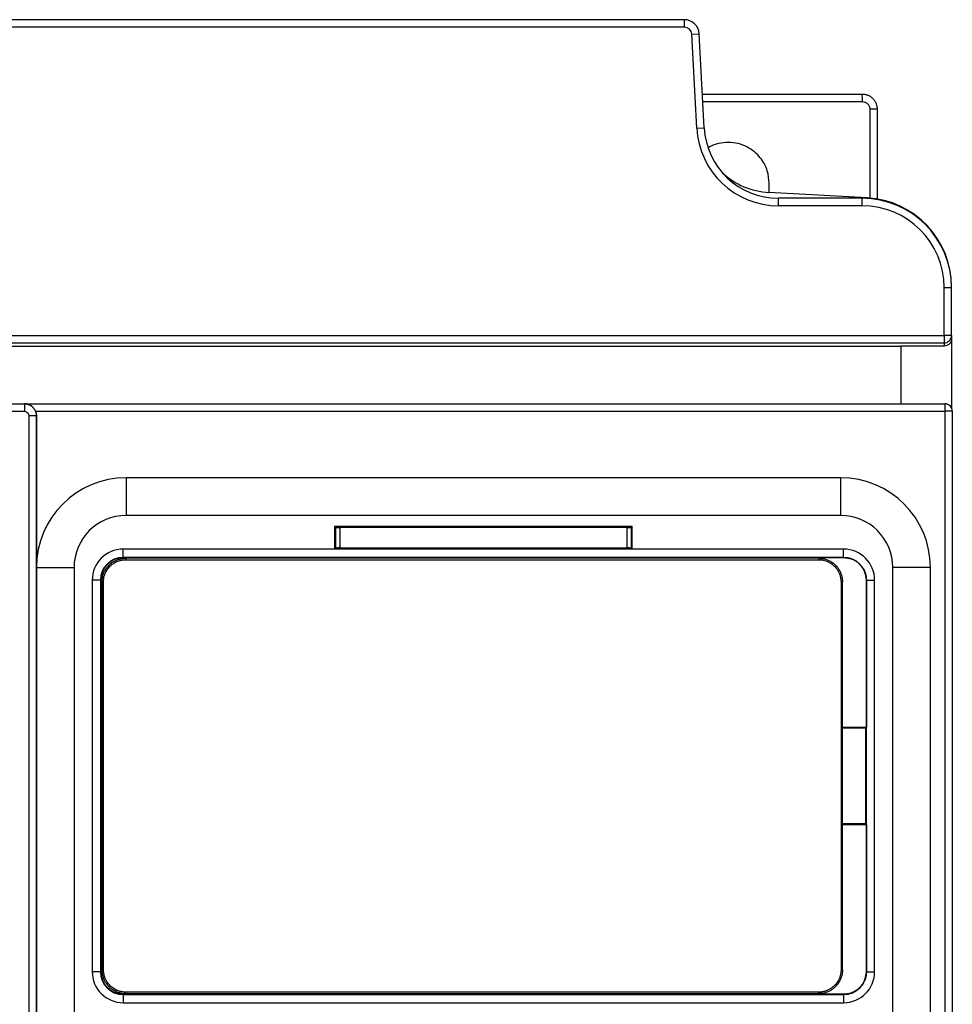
# Model space of a CAD drawing. Header units: inches. Extents: x -14 to 120, y 25 to 187.
# Tile 18 of 18: x 75 to 119, y 141 to 187. Entities that reach past the tile are written whole.
import ezdxf

# ---------------------------------------------------------------- set-up
doc = ezdxf.new("R2010")
doc.units = ezdxf.units.IN
doc.header["$MEASUREMENT"] = 0

# ---------------------------------------------------------------- blocks, each defined once
blk = doc.blocks.new('block 13')
at = {"color": 7, "lineweight": 25}
blk.add_lwpolyline([(80.442, 141.12), (113.031, 141.12)], dxfattribs=at)
blk = doc.blocks.new('block 14')
at = {"color": 7, "lineweight": 25}
blk.add_lwpolyline([(79.326, 160.475), (79.326, 142.236)], dxfattribs=at)
blk = doc.blocks.new('block 15')
at = {"color": 7, "lineweight": 25}
blk.add_lwpolyline([(113.031, 161.591), (80.442, 161.591)], dxfattribs=at)
blk = doc.blocks.new('block 16')
at = {"color": 7, "lineweight": 25}
blk.add_lwpolyline([(114.147, 142.236), (114.147, 160.475)], dxfattribs=at)
blk = doc.blocks.new('block 192')
at = {"color": 7, "lineweight": 25}
blk.add_lwpolyline([(106.712, 186.566), (-1.16, 186.566)], dxfattribs=at)
blk = doc.blocks.new('block 193')
at = {"color": 7, "lineweight": 25}
blk.add_open_spline([(107.062, 186.234), (107.052, 186.42), (106.898, 186.566), (106.712, 186.566)], degree=3, dxfattribs=at)
blk = doc.blocks.new('block 194')
at = {"color": 7, "lineweight": 25}
blk.add_lwpolyline([(107.293, 181.814), (107.062, 186.234)], dxfattribs=at)
blk = doc.blocks.new('block 195')
at = {"color": 7, "lineweight": 25}
blk.add_open_spline([(107.293, 181.814), (107.4, 179.769), (109.09, 178.166), (111.138, 178.166)], degree=3, dxfattribs=at)
blk = doc.blocks.new('block 196')
at = {"color": 7, "lineweight": 25}
blk.add_lwpolyline([(115.076, 178.166), (111.138, 178.166)], dxfattribs=at)
blk = doc.blocks.new('block 197')
at = {"color": 7, "lineweight": 25}
blk.add_open_spline([(118.926, 174.315), (118.926, 176.442), (117.202, 178.166), (115.076, 178.166)], degree=3, dxfattribs=at)
blk = doc.blocks.new('block 198')
at = {"color": 7, "lineweight": 25}
blk.add_lwpolyline([(118.926, 172.066), (118.926, 174.315)], dxfattribs=at)
blk = doc.blocks.new('block 199')
at = {"color": 7, "lineweight": 25}
blk.add_lwpolyline([(57.31, 172.066), (118.926, 172.066)], dxfattribs=at)
blk = doc.blocks.new('block 222')
at = {"color": 7, "lineweight": 25}
blk.add_lwpolyline([(63.661, 168.505), (75.673, 168.505)], dxfattribs=at)
blk = doc.blocks.new('block 223')
at = {"color": 7, "lineweight": 25}
blk.add_open_spline([(75.673, 168.505), (75.714, 168.505), (75.755, 168.496), (75.798, 168.464), (75.841, 168.433), (75.883, 168.377), (75.883, 168.295)], degree=3, knots=[0, 0, 0, 0, 1, 1, 1, 2, 2, 2, 2], dxfattribs=at)
blk = doc.blocks.new('block 224')
at = {"color": 7, "lineweight": 25}
blk.add_lwpolyline([(75.883, 168.295), (75.883, 109.006)], dxfattribs=at)
blk = doc.blocks.new('block 238')
at = {"color": 7, "lineweight": 25}
blk.add_open_spline([(75.673, 168.855), (75.695, 168.855), (75.716, 168.854), (75.738, 168.852), (75.759, 168.849), (75.78, 168.846), (75.801, 168.841), (75.821, 168.836), (75.84, 168.83), (75.86, 168.823), (75.879, 168.817), (75.897, 168.809), (75.915, 168.8), (75.933, 168.792), (75.95, 168.782), (75.967, 168.772), (75.983, 168.762), (75.998, 168.752), (76.013, 168.74), (76.028, 168.729), (76.042, 168.717), (76.055, 168.705), (76.068, 168.692), (76.081, 168.68), (76.093, 168.666), (76.104, 168.653), (76.115, 168.64), (76.125, 168.626), (76.135, 168.612), (76.144, 168.598), (76.153, 168.584), (76.161, 168.57), (76.169, 168.556), (76.176, 168.542), (76.183, 168.528), (76.189, 168.514), (76.195, 168.499), (76.2, 168.485), (76.205, 168.471), (76.209, 168.457), (76.213, 168.443), (76.217, 168.429), (76.22, 168.415), (76.223, 168.401), (76.225, 168.387), (76.228, 168.374), (76.229, 168.36), (76.231, 168.347), (76.232, 168.334), (76.232, 168.321), (76.233, 168.308), (76.233, 168.295)], degree=3, knots=[0, 0, 0, 0, 1, 1, 1, 2, 2, 2, 3, 3, 3, 4, 4, 4, 5, 5, 5, 6, 6, 6, 7, 7, 7, 8, 8, 8, 9, 9, 9, 10, 10, 10, 11, 11, 11, 12, 12, 12, 13, 13, 13, 14, 14, 14, 15, 15, 15, 16, 16, 16, 17, 17, 17, 17], dxfattribs=at)
blk = doc.blocks.new('block 239')
at = {"color": 7, "lineweight": 25}
blk.add_lwpolyline([(76.233, 168.295), (75.883, 168.295)], dxfattribs=at)
blk = doc.blocks.new('block 240')
at = {"color": 7, "lineweight": 25}
blk.add_lwpolyline([(75.673, 168.855), (75.673, 168.505)], dxfattribs=at)
blk = doc.blocks.new('block 248')
at = {"color": 7, "lineweight": 25}
blk.add_lwpolyline([(118.926, 172.066), (118.926, 171.716)], dxfattribs=at)
blk = doc.blocks.new('block 249')
at = {"color": 7, "lineweight": 25}
blk.add_lwpolyline([(57.31, 171.716), (118.926, 171.716)], dxfattribs=at)
blk = doc.blocks.new('block 250')
at = {"color": 7, "lineweight": 25}
blk.add_lwpolyline([(76.233, 168.295), (76.233, 109.006)], dxfattribs=at)
blk = doc.blocks.new('block 253')
at = {"color": 7, "lineweight": 25}
blk.add_lwpolyline([(63.661, 168.855), (75.673, 168.855)], dxfattribs=at)
blk = doc.blocks.new('block 275')
at = {"color": 7, "lineweight": 25}
blk.add_lwpolyline([(115.076, 178.166), (115.076, 178.516)], dxfattribs=at)
blk = doc.blocks.new('block 276')
at = {"color": 7, "lineweight": 25}
blk.add_open_spline([(119.276, 174.315), (119.276, 176.635), (117.396, 178.516), (115.076, 178.516)], degree=3, dxfattribs=at)
blk = doc.blocks.new('block 277')
at = {"color": 7, "lineweight": 25}
blk.add_lwpolyline([(118.926, 174.315), (118.994, 174.315), (119.06, 174.315), (119.121, 174.315), (119.174, 174.315), (119.217, 174.315), (119.25, 174.315), (119.27, 174.315), (119.276, 174.315)], dxfattribs=at)
blk = doc.blocks.new('block 290')
at = {"color": 7, "lineweight": 25}
blk.add_lwpolyline([(119.276, 172.066), (119.276, 174.315)], dxfattribs=at)
blk = doc.blocks.new('block 291')
at = {"color": 7, "lineweight": 25}
blk.add_lwpolyline([(119.276, 172.066), (118.926, 172.066)], dxfattribs=at)
blk = doc.blocks.new('block 292')
at = {"color": 7, "lineweight": 25}
blk.add_lwpolyline([(111.138, 178.166), (111.138, 178.516)], dxfattribs=at)
blk = doc.blocks.new('block 293')
at = {"color": 7, "lineweight": 25}
blk.add_lwpolyline([(115.076, 178.516), (111.138, 178.516)], dxfattribs=at)
blk = doc.blocks.new('block 306')
at = {"color": 7, "lineweight": 25}
blk.add_open_spline([(118.926, 171.716), (119.119, 171.716), (119.276, 171.873), (119.276, 172.066)], degree=3, dxfattribs=at)
blk = doc.blocks.new('block 307')
at = {"color": 7, "lineweight": 25}
blk.add_lwpolyline([(106.712, 186.915), (-1.16, 186.915)], dxfattribs=at)
blk = doc.blocks.new('block 308')
at = {"color": 7, "lineweight": 25}
blk.add_lwpolyline([(106.712, 186.566), (106.712, 186.915)], dxfattribs=at)
blk = doc.blocks.new('block 311')
at = {"color": 7, "lineweight": 25}
blk.add_lwpolyline([(107.293, 181.814), (107.643, 181.832)], dxfattribs=at)
blk = doc.blocks.new('block 312')
at = {"color": 7, "lineweight": 25}
blk.add_open_spline([(107.643, 181.832), (107.74, 179.973), (109.276, 178.516), (111.138, 178.516)], degree=3, dxfattribs=at)
blk = doc.blocks.new('block 320')
at = {"color": 7, "lineweight": 25}
blk.add_lwpolyline([(107.062, 186.234), (107.411, 186.252)], dxfattribs=at)
blk = doc.blocks.new('block 321')
at = {"color": 7, "lineweight": 25}
blk.add_lwpolyline([(107.643, 181.832), (107.411, 186.252)], dxfattribs=at)
blk = doc.blocks.new('block 326')
at = {"color": 7, "lineweight": 25}
blk.add_open_spline([(107.411, 186.252), (107.392, 186.624), (107.084, 186.915), (106.712, 186.915)], degree=3, dxfattribs=at)
blk = doc.blocks.new('block 364')
at = {"color": 7, "lineweight": 25}
blk.add_lwpolyline([(75.673, 168.855), (75.686, 168.855)], dxfattribs=at)
blk = doc.blocks.new('block 365')
at = {"color": 7, "lineweight": 25}
blk.add_open_spline([(76.199, 168.505), (76.193, 168.52), (76.187, 168.535), (76.18, 168.549), (76.172, 168.564), (76.164, 168.579), (76.155, 168.593), (76.146, 168.608), (76.136, 168.622), (76.126, 168.636), (76.115, 168.65), (76.103, 168.664), (76.091, 168.677), (76.079, 168.69), (76.065, 168.704), (76.052, 168.716), (76.037, 168.729), (76.022, 168.741), (76.007, 168.752), (75.985, 168.767), (75.963, 168.781), (75.94, 168.793), (75.914, 168.807), (75.887, 168.818), (75.86, 168.827), (75.837, 168.835), (75.813, 168.841), (75.789, 168.846), (75.755, 168.852), (75.721, 168.854), (75.686, 168.855)], degree=3, knots=[0, 0, 0, 0, 1, 1, 1, 2, 2, 2, 3, 3, 3, 4, 4, 4, 5, 5, 5, 6, 6, 6, 7, 7, 7, 8, 8, 8, 9, 9, 9, 10, 10, 10, 10], dxfattribs=at)
blk = doc.blocks.new('block 366')
at = {"color": 7, "lineweight": 25}
blk.add_open_spline([(76.199, 168.505), (76.206, 168.489), (76.212, 168.472), (76.217, 168.454), (76.223, 168.437), (76.227, 168.42), (76.23, 168.402), (76.234, 168.385), (76.236, 168.367), (76.238, 168.349), (76.239, 168.331), (76.24, 168.313), (76.24, 168.295)], degree=3, knots=[0, 0, 0, 0, 1, 1, 1, 2, 2, 2, 3, 3, 3, 4, 4, 4, 4], dxfattribs=at)
blk = doc.blocks.new('block 367')
at = {"color": 7, "lineweight": 25}
blk.add_lwpolyline([(76.233, 168.295), (76.24, 168.295)], dxfattribs=at)
blk = doc.blocks.new('block 368')
at = {"color": 7, "lineweight": 25}
blk.add_lwpolyline([(76.24, 168.295), (76.24, 161.155)], dxfattribs=at)
blk = doc.blocks.new('block 369')
at = {"color": 7, "lineweight": 25}
blk.add_lwpolyline([(76.24, 161.155), (76.24, 109.006)], dxfattribs=at)
blk = doc.blocks.new('block 385')
at = {"color": 7, "lineweight": 25}
blk.add_lwpolyline([(118.926, 171.716), (118.926, 171.567)], dxfattribs=at)
blk = doc.blocks.new('block 386')
at = {"color": 7, "lineweight": 25}
blk.add_lwpolyline([(118.926, 171.567), (116.873, 171.567)], dxfattribs=at)
blk = doc.blocks.new('block 387')
at = {"color": 7, "lineweight": 25}
blk.add_lwpolyline([(116.873, 171.552), (64.536, 171.552)], dxfattribs=at)
blk = doc.blocks.new('block 388')
at = {"color": 7, "lineweight": 25}
blk.add_lwpolyline([(119.276, 172.066), (119.276, 171.917)], dxfattribs=at)
blk = doc.blocks.new('block 389')
at = {"color": 7, "lineweight": 25}
blk.add_open_spline([(119.276, 171.917), (119.276, 171.902), (119.275, 171.886), (119.273, 171.87), (119.272, 171.855), (119.269, 171.84), (119.265, 171.826), (119.261, 171.811), (119.256, 171.797), (119.251, 171.783), (119.245, 171.77), (119.238, 171.756), (119.231, 171.743), (119.223, 171.73), (119.214, 171.718), (119.205, 171.705), (119.195, 171.693), (119.185, 171.681), (119.174, 171.67), (119.141, 171.637), (119.103, 171.609), (119.061, 171.593), (119.018, 171.577), (118.972, 171.572), (118.926, 171.567)], degree=3, knots=[0, 0, 0, 0, 1, 1, 1, 2, 2, 2, 3, 3, 3, 4, 4, 4, 5, 5, 5, 6, 6, 6, 7, 7, 7, 8, 8, 8, 8], dxfattribs=at)
blk = doc.blocks.new('block 406')
at = {"color": 7, "lineweight": 25}
blk.add_open_spline([(104.014, 163.036), (104.028, 163.037), (104.042, 163.037), (104.055, 163.037), (104.068, 163.037), (104.081, 163.037), (104.093, 163.037), (104.105, 163.037), (104.117, 163.037), (104.128, 163.038), (104.14, 163.038), (104.15, 163.038), (104.16, 163.038), (104.18, 163.039), (104.197, 163.04), (104.207, 163.041), (104.217, 163.042), (104.221, 163.043), (104.224, 163.044)], degree=3, knots=[0, 0, 0, 0, 1, 1, 1, 2, 2, 2, 3, 3, 3, 4, 4, 4, 5, 5, 5, 6, 6, 6, 6], dxfattribs=at)
blk = doc.blocks.new('block 407')
at = {"color": 7, "lineweight": 25}
blk.add_lwpolyline([(104.224, 162.067), (104.224, 163.044)], dxfattribs=at)
blk = doc.blocks.new('block 408')
at = {"color": 7, "lineweight": 25}
blk.add_open_spline([(104.224, 162.067), (104.223, 162.068), (104.222, 162.068), (104.219, 162.069), (104.216, 162.069), (104.212, 162.07), (104.207, 162.07), (104.201, 162.071), (104.195, 162.071), (104.187, 162.071), (104.179, 162.072), (104.17, 162.072), (104.16, 162.072), (104.141, 162.073), (104.118, 162.074), (104.093, 162.074), (104.069, 162.074), (104.042, 162.074), (104.014, 162.075)], degree=3, knots=[0, 0, 0, 0, 1, 1, 1, 2, 2, 2, 3, 3, 3, 4, 4, 4, 5, 5, 5, 6, 6, 6, 6], dxfattribs=at)
blk = doc.blocks.new('block 409')
at = {"color": 7, "lineweight": 25}
blk.add_lwpolyline([(104.014, 162.075), (104.014, 163.036)], dxfattribs=at)
blk = doc.blocks.new('block 410')
at = {"color": 7, "lineweight": 25}
blk.add_lwpolyline([(104.014, 163.036), (90.508, 163.036)], dxfattribs=at)
blk = doc.blocks.new('block 411')
at = {"color": 7, "lineweight": 25}
blk.add_open_spline([(90.298, 163.044), (90.299, 163.043), (90.3, 163.043), (90.303, 163.042), (90.306, 163.042), (90.31, 163.041), (90.316, 163.041), (90.321, 163.04), (90.328, 163.04), (90.335, 163.04), (90.343, 163.039), (90.352, 163.039), (90.362, 163.038), (90.381, 163.038), (90.404, 163.037), (90.429, 163.037), (90.454, 163.037), (90.481, 163.037), (90.508, 163.036)], degree=3, knots=[0, 0, 0, 0, 1, 1, 1, 2, 2, 2, 3, 3, 3, 4, 4, 4, 5, 5, 5, 6, 6, 6, 6], dxfattribs=at)
blk = doc.blocks.new('block 412')
at = {"color": 7, "lineweight": 25}
blk.add_lwpolyline([(90.261, 163.08), (90.298, 163.044)], dxfattribs=at)
blk = doc.blocks.new('block 413')
at = {"color": 7, "lineweight": 25}
blk.add_lwpolyline([(104.261, 163.08), (90.261, 163.08)], dxfattribs=at)
blk = doc.blocks.new('block 414')
at = {"color": 7, "lineweight": 25}
blk.add_lwpolyline([(104.261, 163.08), (104.224, 163.044)], dxfattribs=at)
blk = doc.blocks.new('block 415')
at = {"color": 7, "lineweight": 25}
blk.add_lwpolyline([(90.508, 162.075), (104.014, 162.075)], dxfattribs=at)
blk = doc.blocks.new('block 416')
at = {"color": 7, "lineweight": 25}
blk.add_lwpolyline([(90.508, 163.036), (90.508, 162.075)], dxfattribs=at)
blk = doc.blocks.new('block 417')
at = {"color": 7, "lineweight": 25}
blk.add_open_spline([(90.508, 162.075), (90.494, 162.075), (90.481, 162.074), (90.467, 162.074), (90.454, 162.074), (90.442, 162.074), (90.429, 162.074), (90.417, 162.074), (90.405, 162.073), (90.394, 162.073), (90.383, 162.073), (90.372, 162.073), (90.362, 162.072), (90.343, 162.072), (90.326, 162.071), (90.316, 162.07), (90.305, 162.069), (90.302, 162.068), (90.298, 162.067)], degree=3, knots=[0, 0, 0, 0, 1, 1, 1, 2, 2, 2, 3, 3, 3, 4, 4, 4, 5, 5, 5, 6, 6, 6, 6], dxfattribs=at)
blk = doc.blocks.new('block 418')
at = {"color": 7, "lineweight": 25}
blk.add_lwpolyline([(90.298, 163.044), (90.298, 162.067)], dxfattribs=at)
blk = doc.blocks.new('block 419')
at = {"color": 7, "lineweight": 25}
blk.add_lwpolyline([(104.261, 162.02), (90.261, 162.02)], dxfattribs=at)
blk = doc.blocks.new('block 420')
at = {"color": 7, "lineweight": 25}
blk.add_lwpolyline([(90.261, 162.025), (90.298, 162.067)], dxfattribs=at)
blk = doc.blocks.new('block 421')
at = {"color": 7, "lineweight": 25}
blk.add_lwpolyline([(104.261, 162.03), (104.224, 162.067)], dxfattribs=at)
blk = doc.blocks.new('block 434')
at = {"color": 7, "lineweight": 25}
blk.add_lwpolyline([(118.961, 168.505), (118.961, 104.785)], dxfattribs=at)
blk = doc.blocks.new('block 436')
at = {"color": 7, "lineweight": 25}
blk.add_lwpolyline([(118.282, 109.006), (118.282, 161.156)], dxfattribs=at)
blk = doc.blocks.new('block 437')
at = {"color": 7, "lineweight": 25}
blk.add_open_spline([(118.282, 161.156), (118.282, 163.487), (116.393, 165.376), (114.061, 165.376)], degree=3, dxfattribs=at)
blk = doc.blocks.new('block 438')
at = {"color": 7, "lineweight": 25}
blk.add_lwpolyline([(114.061, 165.376), (80.461, 165.376)], dxfattribs=at)
blk = doc.blocks.new('block 439')
at = {"color": 7, "lineweight": 25}
blk.add_open_spline([(80.461, 165.376), (78.13, 165.376), (76.24, 163.487), (76.24, 161.156)], degree=3, dxfattribs=at)
blk = doc.blocks.new('block 440')
at = {"color": 7, "lineweight": 25}
blk.add_lwpolyline([(76.199, 168.505), (118.961, 168.505)], dxfattribs=at)
blk = doc.blocks.new('block 441')
at = {"color": 7, "lineweight": 25}
blk.add_lwpolyline([(118.961, 168.855), (118.961, 168.505)], dxfattribs=at)
blk = doc.blocks.new('block 442')
at = {"color": 7, "lineweight": 25}
blk.add_lwpolyline([(75.686, 168.855), (118.961, 168.855)], dxfattribs=at)
blk = doc.blocks.new('block 446')
at = {"color": 7, "lineweight": 25}
blk.add_lwpolyline([(118.282, 161.156), (116.511, 161.156)], dxfattribs=at)
blk = doc.blocks.new('block 447')
at = {"color": 7, "lineweight": 25}
blk.add_open_spline([(116.511, 161.156), (116.511, 162.509), (115.414, 163.606), (114.061, 163.606)], degree=3, dxfattribs=at)
blk = doc.blocks.new('block 448')
at = {"color": 7, "lineweight": 25}
blk.add_lwpolyline([(114.061, 165.376), (114.061, 163.606)], dxfattribs=at)
blk = doc.blocks.new('block 449')
at = {"color": 7, "lineweight": 25}
blk.add_lwpolyline([(116.511, 109.006), (116.511, 161.156)], dxfattribs=at)
blk = doc.blocks.new('block 450')
at = {"color": 7, "lineweight": 25}
blk.add_lwpolyline([(114.061, 163.606), (80.461, 163.606)], dxfattribs=at)
blk = doc.blocks.new('block 451')
at = {"color": 7, "lineweight": 25}
blk.add_lwpolyline([(80.461, 165.376), (80.461, 163.606)], dxfattribs=at)
blk = doc.blocks.new('block 452')
at = {"color": 7, "lineweight": 25}
blk.add_open_spline([(80.461, 163.606), (79.108, 163.606), (78.011, 162.509), (78.011, 161.156)], degree=3, dxfattribs=at)
blk = doc.blocks.new('block 453')
at = {"color": 7, "lineweight": 25}
blk.add_lwpolyline([(76.24, 161.156), (78.011, 161.156)], dxfattribs=at)
blk = doc.blocks.new('block 454')
at = {"color": 7, "lineweight": 25}
blk.add_lwpolyline([(78.011, 161.156), (78.011, 109.006)], dxfattribs=at)
blk = doc.blocks.new('block 456')
at = {"color": 7, "lineweight": 25}
blk.add_lwpolyline([(119.311, 168.505), (118.961, 168.505)], dxfattribs=at)
blk = doc.blocks.new('block 457')
at = {"color": 7, "lineweight": 25}
blk.add_lwpolyline([(119.311, 168.505), (119.311, 104.441)], dxfattribs=at)
blk = doc.blocks.new('block 461')
at = {"color": 7, "lineweight": 25}
blk.add_open_spline([(119.311, 168.505), (119.311, 168.699), (119.154, 168.855), (118.961, 168.855)], degree=3, dxfattribs=at)
blk = doc.blocks.new('block 462')
at = {"color": 7, "lineweight": 25}
blk.add_lwpolyline([(104.261, 162.025), (104.261, 163.08)], dxfattribs=at)
blk = doc.blocks.new('block 463')
at = {"color": 7, "lineweight": 25}
blk.add_lwpolyline([(90.261, 163.08), (90.261, 162.025)], dxfattribs=at)
blk = doc.blocks.new('block 476')
at = {"color": 7, "lineweight": 25}
blk.add_lwpolyline([(114.201, 161.633), (80.321, 161.633)], dxfattribs=at)
blk = doc.blocks.new('block 477')
at = {"color": 7, "lineweight": 25}
blk.add_lwpolyline([(80.321, 161.633), (80.321, 162.019)], dxfattribs=at)
blk = doc.blocks.new('block 478')
at = {"color": 7, "lineweight": 25}
blk.add_lwpolyline([(90.261, 162.02), (80.321, 162.019)], dxfattribs=at)
blk = doc.blocks.new('block 479')
at = {"color": 7, "lineweight": 25}
blk.add_lwpolyline([(114.201, 162.019), (104.261, 162.02)], dxfattribs=at)
blk = doc.blocks.new('block 480')
at = {"color": 7, "lineweight": 25}
blk.add_lwpolyline([(114.201, 161.633), (114.201, 162.019)], dxfattribs=at)
blk = doc.blocks.new('block 481')
at = {"color": 7, "lineweight": 25}
blk.add_open_spline([(80.321, 162.019), (79.516, 162.019), (78.863, 161.366), (78.863, 160.56)], degree=3, dxfattribs=at)
blk = doc.blocks.new('block 482')
at = {"color": 7, "lineweight": 25}
blk.add_lwpolyline([(78.863, 160.56), (78.863, 142.15)], dxfattribs=at)
blk = doc.blocks.new('block 483')
at = {"color": 7, "lineweight": 25}
blk.add_open_spline([(78.863, 142.15), (78.863, 141.345), (79.516, 140.692), (80.321, 140.692)], degree=3, dxfattribs=at)
blk = doc.blocks.new('block 484')
at = {"color": 7, "lineweight": 25}
blk.add_lwpolyline([(80.321, 140.692), (114.201, 140.692)], dxfattribs=at)
blk = doc.blocks.new('block 485')
at = {"color": 7, "lineweight": 25}
blk.add_open_spline([(114.201, 140.692), (115.007, 140.692), (115.66, 141.345), (115.66, 142.15)], degree=3, dxfattribs=at)
blk = doc.blocks.new('block 486')
at = {"color": 7, "lineweight": 25}
blk.add_lwpolyline([(115.66, 142.15), (115.66, 160.56)], dxfattribs=at)
blk = doc.blocks.new('block 487')
at = {"color": 7, "lineweight": 25}
blk.add_open_spline([(115.66, 160.56), (115.66, 161.366), (115.007, 162.019), (114.201, 162.019)], degree=3, dxfattribs=at)
blk = doc.blocks.new('block 502')
at = {"color": 7, "lineweight": 25}
blk.add_open_spline([(115.273, 160.56), (115.273, 161.153), (114.793, 161.633), (114.201, 161.633)], degree=3, dxfattribs=at)
blk = doc.blocks.new('block 503')
at = {"color": 7, "lineweight": 25}
blk.add_lwpolyline([(115.273, 160.56), (115.66, 160.56)], dxfattribs=at)
blk = doc.blocks.new('block 504')
at = {"color": 7, "lineweight": 25}
blk.add_open_spline([(80.321, 161.633), (79.729, 161.633), (79.249, 161.153), (79.249, 160.56)], degree=3, dxfattribs=at)
blk = doc.blocks.new('block 505')
at = {"color": 7, "lineweight": 25}
blk.add_lwpolyline([(79.249, 160.56), (78.863, 160.56)], dxfattribs=at)
blk = doc.blocks.new('block 506')
at = {"color": 7, "lineweight": 25}
blk.add_lwpolyline([(80.321, 141.078), (114.201, 141.078)], dxfattribs=at)
blk = doc.blocks.new('block 507')
at = {"color": 7, "lineweight": 25}
blk.add_lwpolyline([(114.201, 141.078), (114.201, 140.692)], dxfattribs=at)
blk = doc.blocks.new('block 508')
at = {"color": 7, "lineweight": 25}
blk.add_lwpolyline([(80.321, 141.078), (80.321, 140.692)], dxfattribs=at)
blk = doc.blocks.new('block 509')
at = {"color": 7, "lineweight": 25}
blk.add_open_spline([(114.201, 141.078), (114.793, 141.078), (115.273, 141.558), (115.273, 142.15)], degree=3, dxfattribs=at)
blk = doc.blocks.new('block 510')
at = {"color": 7, "lineweight": 25}
blk.add_lwpolyline([(115.273, 142.15), (115.66, 142.15)], dxfattribs=at)
blk = doc.blocks.new('block 511')
at = {"color": 7, "lineweight": 25}
blk.add_lwpolyline([(115.273, 142.15), (115.273, 160.56)], dxfattribs=at)
blk = doc.blocks.new('block 512')
at = {"color": 7, "lineweight": 25}
blk.add_open_spline([(79.249, 142.15), (79.249, 141.558), (79.729, 141.078), (80.321, 141.078)], degree=3, dxfattribs=at)
blk = doc.blocks.new('block 513')
at = {"color": 7, "lineweight": 25}
blk.add_lwpolyline([(79.249, 142.15), (78.863, 142.15)], dxfattribs=at)
blk = doc.blocks.new('block 514')
at = {"color": 7, "lineweight": 25}
blk.add_lwpolyline([(79.249, 160.56), (79.249, 142.15)], dxfattribs=at)
blk = doc.blocks.new('block 557')
at = {"color": 7, "lineweight": 25}
blk.add_lwpolyline([(115.271, 142.15), (115.273, 142.15)], dxfattribs=at)
blk = doc.blocks.new('block 558')
at = {"color": 7, "lineweight": 25}
blk.add_lwpolyline([(115.271, 149.06), (115.271, 142.15)], dxfattribs=at)
blk = doc.blocks.new('block 559')
at = {"color": 7, "lineweight": 25}
blk.add_lwpolyline([(115.233, 149.099), (115.271, 149.06)], dxfattribs=at)
blk = doc.blocks.new('block 560')
at = {"color": 7, "lineweight": 25}
blk.add_lwpolyline([(115.233, 153.612), (115.233, 149.099)], dxfattribs=at)
blk = doc.blocks.new('block 561')
at = {"color": 7, "lineweight": 25}
blk.add_lwpolyline([(115.271, 153.65), (115.233, 153.612)], dxfattribs=at)
blk = doc.blocks.new('block 562')
at = {"color": 7, "lineweight": 25}
blk.add_lwpolyline([(115.271, 160.56), (115.271, 153.65)], dxfattribs=at)
blk = doc.blocks.new('block 563')
at = {"color": 7, "lineweight": 25}
blk.add_lwpolyline([(115.273, 160.56), (115.271, 160.56)], dxfattribs=at)
blk = doc.blocks.new('block 564')
at = {"color": 7, "lineweight": 25}
blk.add_lwpolyline([(114.201, 141.078), (114.201, 141.091)], dxfattribs=at)
blk = doc.blocks.new('block 565')
at = {"color": 7, "lineweight": 25}
blk.add_open_spline([(115.271, 142.15), (115.27, 142.121), (115.27, 142.091), (115.267, 142.062), (115.265, 142.032), (115.261, 142.002), (115.256, 141.973), (115.251, 141.943), (115.245, 141.913), (115.237, 141.884), (115.229, 141.854), (115.22, 141.825), (115.21, 141.796), (115.2, 141.767), (115.188, 141.738), (115.175, 141.71), (115.162, 141.681), (115.147, 141.653), (115.132, 141.625), (115.116, 141.598), (115.099, 141.571), (115.081, 141.545), (115.062, 141.518), (115.043, 141.492), (115.022, 141.468), (115.001, 141.443), (114.979, 141.419), (114.955, 141.396), (114.931, 141.372), (114.907, 141.35), (114.881, 141.329), (114.851, 141.305), (114.82, 141.282), (114.787, 141.261), (114.751, 141.237), (114.712, 141.215), (114.673, 141.197), (114.629, 141.175), (114.583, 141.157), (114.536, 141.142), (114.485, 141.125), (114.432, 141.112), (114.379, 141.104), (114.32, 141.095), (114.26, 141.093), (114.201, 141.091)], degree=3, knots=[0, 0, 0, 0, 1, 1, 1, 2, 2, 2, 3, 3, 3, 4, 4, 4, 5, 5, 5, 6, 6, 6, 7, 7, 7, 8, 8, 8, 9, 9, 9, 10, 10, 10, 11, 11, 11, 12, 12, 12, 13, 13, 13, 14, 14, 14, 15, 15, 15, 15], dxfattribs=at)
blk = doc.blocks.new('block 566')
at = {"color": 7, "lineweight": 25}
blk.add_open_spline([(114.201, 161.62), (114.229, 161.62), (114.257, 161.619), (114.285, 161.618), (114.312, 161.616), (114.339, 161.613), (114.365, 161.609), (114.391, 161.605), (114.416, 161.6), (114.442, 161.595), (114.466, 161.589), (114.49, 161.583), (114.514, 161.576), (114.536, 161.569), (114.559, 161.562), (114.581, 161.554), (114.602, 161.546), (114.623, 161.537), (114.643, 161.528), (114.663, 161.52), (114.682, 161.51), (114.701, 161.5), (114.719, 161.491), (114.737, 161.481), (114.754, 161.471), (114.771, 161.461), (114.787, 161.45), (114.803, 161.44), (114.818, 161.43), (114.833, 161.419), (114.847, 161.408), (114.861, 161.398), (114.874, 161.388), (114.887, 161.377), (114.899, 161.367), (114.912, 161.356), (114.923, 161.346), (114.934, 161.336), (114.945, 161.326), (114.955, 161.315), (114.997, 161.274), (115.035, 161.23), (115.07, 161.182), (115.103, 161.136), (115.133, 161.087), (115.159, 161.035), (115.184, 160.986), (115.205, 160.934), (115.222, 160.88), (115.238, 160.828), (115.252, 160.774), (115.259, 160.72), (115.266, 160.667), (115.269, 160.614), (115.271, 160.56)], degree=3, knots=[0, 0, 0, 0, 1, 1, 1, 2, 2, 2, 3, 3, 3, 4, 4, 4, 5, 5, 5, 6, 6, 6, 7, 7, 7, 8, 8, 8, 9, 9, 9, 10, 10, 10, 11, 11, 11, 12, 12, 12, 13, 13, 13, 14, 14, 14, 15, 15, 15, 16, 16, 16, 17, 17, 17, 18, 18, 18, 18], dxfattribs=at)
blk = doc.blocks.new('block 567')
at = {"color": 7, "lineweight": 25}
blk.add_lwpolyline([(114.201, 161.62), (114.201, 161.633)], dxfattribs=at)
blk = doc.blocks.new('block 568')
at = {"color": 7, "lineweight": 25}
blk.add_lwpolyline([(113.174, 161.61), (114.201, 161.62)], dxfattribs=at)
blk = doc.blocks.new('block 569')
at = {"color": 7, "lineweight": 25}
blk.add_lwpolyline([(113.174, 161.61), (80.321, 161.61)], dxfattribs=at)
blk = doc.blocks.new('block 570')
at = {"color": 7, "lineweight": 25}
blk.add_lwpolyline([(80.321, 161.633), (80.321, 161.61)], dxfattribs=at)
blk = doc.blocks.new('block 571')
at = {"color": 7, "lineweight": 25}
blk.add_lwpolyline([(80.321, 141.078), (80.321, 141.1)], dxfattribs=at)
blk = doc.blocks.new('block 572')
at = {"color": 7, "lineweight": 25}
blk.add_lwpolyline([(80.321, 141.1), (113.174, 141.1)], dxfattribs=at)
blk = doc.blocks.new('block 573')
at = {"color": 7, "lineweight": 25}
blk.add_lwpolyline([(114.201, 141.091), (113.174, 141.1)], dxfattribs=at)
blk = doc.blocks.new('block 574')
at = {"color": 7, "lineweight": 25}
blk.add_lwpolyline([(79.249, 142.15), (79.271, 142.15)], dxfattribs=at)
blk = doc.blocks.new('block 575')
at = {"color": 7, "lineweight": 25}
blk.add_open_spline([(79.271, 142.15), (79.271, 141.571), (79.741, 141.1), (80.321, 141.1)], degree=3, dxfattribs=at)
blk = doc.blocks.new('block 576')
at = {"color": 7, "lineweight": 25}
blk.add_lwpolyline([(79.249, 160.56), (79.271, 160.56)], dxfattribs=at)
blk = doc.blocks.new('block 577')
at = {"color": 7, "lineweight": 25}
blk.add_lwpolyline([(79.271, 160.56), (79.271, 142.15)], dxfattribs=at)
blk = doc.blocks.new('block 578')
at = {"color": 7, "lineweight": 25}
blk.add_open_spline([(80.321, 161.61), (79.741, 161.61), (79.271, 161.14), (79.271, 160.56)], degree=3, dxfattribs=at)
blk = doc.blocks.new('block 579')
at = {"color": 7, "lineweight": 25}
blk.add_lwpolyline([(113.174, 141.211), (113.174, 141.1)], dxfattribs=at)
blk = doc.blocks.new('block 580')
at = {"color": 7, "lineweight": 25}
blk.add_lwpolyline([(114.147, 149.071), (115.271, 149.06)], dxfattribs=at)
blk = doc.blocks.new('block 581')
at = {"color": 7, "lineweight": 25}
blk.add_lwpolyline([(115.271, 153.65), (114.147, 153.64)], dxfattribs=at)
blk = doc.blocks.new('block 582')
at = {"color": 7, "lineweight": 25}
blk.add_lwpolyline([(113.174, 161.61), (113.174, 161.5)], dxfattribs=at)
blk = doc.blocks.new('block 586')
at = {"color": 7, "lineweight": 25}
blk.add_lwpolyline([(115.233, 149.099), (114.147, 149.108)], dxfattribs=at)
blk = doc.blocks.new('block 587')
at = {"color": 7, "lineweight": 25}
blk.add_lwpolyline([(114.147, 153.603), (115.233, 153.612)], dxfattribs=at)
blk = doc.blocks.new('block 1040')
at = {"color": 7, "lineweight": 25}
blk.add_lwpolyline([(116.888, 171.552), (116.888, 168.855)], dxfattribs=at)
blk = doc.blocks.new('block 1041')
at = {"color": 7, "lineweight": 25}
blk.add_lwpolyline([(116.873, 171.552), (116.888, 171.552)], dxfattribs=at)
blk = doc.blocks.new('block 1042')
at = {"color": 7, "lineweight": 25}
blk.add_lwpolyline([(116.873, 171.552), (116.873, 171.567)], dxfattribs=at)
blk = doc.blocks.new('block 1043')
at = {"color": 7, "lineweight": 25}
blk.add_lwpolyline([(119.276, 171.917), (119.276, 168.658)], dxfattribs=at)
blk = doc.blocks.new('block 1480')
at = {"color": 7, "lineweight": 25}
blk.add_open_spline([(108.495, 179.721), (109.094, 179.164), (109.87, 178.835), (110.687, 178.791)], degree=3, dxfattribs=at)
blk = doc.blocks.new('block 1481')
at = {"color": 7, "lineweight": 25}
blk.add_lwpolyline([(115.303, 178.541), (110.687, 178.791)], dxfattribs=at)
blk = doc.blocks.new('block 1482')
at = {"color": 7, "lineweight": 25}
blk.add_open_spline([(119.276, 174.347), (119.276, 176.579), (117.531, 178.42), (115.303, 178.541)], degree=3, dxfattribs=at)
blk = doc.blocks.new('block 1483')
at = {"color": 7, "lineweight": 25}
blk.add_lwpolyline([(119.276, 174.315), (119.276, 174.347)], dxfattribs=at)
blk = doc.blocks.new('block 1506')
at = {"color": 7, "lineweight": 25}
blk.add_lwpolyline([(110.704, 178.79), (110.704, 179.215)], dxfattribs=at)
blk = doc.blocks.new('block 1507')
at = {"color": 7, "lineweight": 25}
blk.add_open_spline([(110.704, 179.215), (110.686, 179.416), (110.667, 179.616), (110.611, 179.807), (110.545, 180.031), (110.426, 180.242), (110.278, 180.424), (110.195, 180.526), (110.104, 180.619), (110.003, 180.702), (109.896, 180.791), (109.779, 180.868), (109.655, 180.931), (109.524, 180.998), (109.385, 181.05), (109.241, 181.086), (109.089, 181.124), (108.933, 181.144), (108.777, 181.143), (108.621, 181.142), (108.466, 181.121), (108.312, 181.086), (108.167, 181.053), (108.023, 181.009), (107.898, 180.931), (107.88, 180.92), (107.861, 180.907), (107.843, 180.895)], degree=3, knots=[0, 0, 0, 0, 1, 1, 1, 2, 2, 2, 3, 3, 3, 4, 4, 4, 5, 5, 5, 6, 6, 6, 7, 7, 7, 8, 8, 8, 9, 9, 9, 9], dxfattribs=at)
blk = doc.blocks.new('block 1508')
at = {"color": 7, "lineweight": 25}
blk.add_open_spline([(115.082, 183.065), (115.125, 183.065), (115.163, 183.059), (115.205, 183.043), (115.225, 183.036), (115.246, 183.026), (115.267, 183.013), (115.289, 182.999), (115.31, 182.982), (115.329, 182.964), (115.348, 182.945), (115.363, 182.926), (115.375, 182.908), (115.387, 182.889), (115.397, 182.871), (115.404, 182.852), (115.412, 182.834), (115.419, 182.814), (115.424, 182.792), (115.429, 182.77), (115.432, 182.744), (115.432, 182.715)], degree=3, knots=[0, 0, 0, 0, 1, 1, 1, 2, 2, 2, 3, 3, 3, 4, 4, 4, 5, 5, 5, 6, 6, 6, 7, 7, 7, 7], dxfattribs=at)
blk = doc.blocks.new('block 1513')
at = {"color": 7, "lineweight": 25}
blk.add_open_spline([(115.082, 183.065), (115.084, 183.182), (115.082, 183.299), (115.076, 183.416)], degree=3, dxfattribs=at)
blk = doc.blocks.new('block 1514')
at = {"color": 7, "lineweight": 25}
blk.add_lwpolyline([(107.56, 183.416), (115.076, 183.416)], dxfattribs=at)
blk = doc.blocks.new('block 1539')
at = {"color": 7, "lineweight": 25}
blk.add_open_spline([(115.076, 183.416), (115.101, 183.415), (115.125, 183.414), (115.149, 183.412), (115.173, 183.409), (115.196, 183.406), (115.219, 183.401), (115.242, 183.396), (115.265, 183.39), (115.287, 183.383), (115.308, 183.376), (115.329, 183.368), (115.35, 183.36), (115.371, 183.351), (115.391, 183.341), (115.41, 183.331), (115.429, 183.32), (115.447, 183.309), (115.465, 183.297), (115.483, 183.286), (115.5, 183.273), (115.516, 183.26), (115.532, 183.247), (115.547, 183.234), (115.562, 183.22), (115.576, 183.206), (115.59, 183.192), (115.603, 183.177), (115.616, 183.162), (115.628, 183.147), (115.639, 183.131), (115.65, 183.116), (115.661, 183.101), (115.671, 183.085), (115.68, 183.07), (115.689, 183.054), (115.698, 183.038), (115.706, 183.022), (115.713, 183.006), (115.72, 182.99), (115.727, 182.974), (115.733, 182.958), (115.738, 182.942), (115.744, 182.926), (115.749, 182.911), (115.753, 182.895), (115.757, 182.879), (115.76, 182.864), (115.763, 182.848), (115.766, 182.833), (115.769, 182.818), (115.771, 182.802), (115.772, 182.788), (115.774, 182.773), (115.775, 182.758), (115.776, 182.744), (115.776, 182.73), (115.776, 182.715)], degree=3, knots=[0, 0, 0, 0, 1, 1, 1, 2, 2, 2, 3, 3, 3, 4, 4, 4, 5, 5, 5, 6, 6, 6, 7, 7, 7, 8, 8, 8, 9, 9, 9, 10, 10, 10, 11, 11, 11, 12, 12, 12, 13, 13, 13, 14, 14, 14, 15, 15, 15, 16, 16, 16, 17, 17, 17, 18, 18, 18, 19, 19, 19, 19], dxfattribs=at)
blk = doc.blocks.new('block 1540')
at = {"color": 7, "lineweight": 25}
blk.add_lwpolyline([(115.776, 182.715), (115.432, 182.715)], dxfattribs=at)
blk = doc.blocks.new('block 1541')
at = {"color": 7, "lineweight": 25}
blk.add_lwpolyline([(115.776, 182.715), (115.776, 178.489)], dxfattribs=at)
blk = doc.blocks.new('block 1724')
at = {"color": 7, "lineweight": 25}
blk.add_open_spline([(113.031, 161.521), (113.128, 161.521), (113.219, 161.508), (113.305, 161.485), (113.391, 161.461), (113.472, 161.428), (113.543, 161.387), (113.615, 161.347), (113.677, 161.301), (113.731, 161.253), (113.784, 161.206), (113.828, 161.156), (113.865, 161.107), (113.902, 161.058), (113.933, 161.008), (113.958, 160.96), (113.984, 160.911), (114.004, 160.863), (114.021, 160.814), (114.038, 160.764), (114.051, 160.712), (114.061, 160.657), (114.071, 160.601), (114.077, 160.54), (114.077, 160.475)], degree=3, knots=[0, 0, 0, 0, 1, 1, 1, 2, 2, 2, 3, 3, 3, 4, 4, 4, 5, 5, 5, 6, 6, 6, 7, 7, 7, 8, 8, 8, 8], dxfattribs=at)
blk = doc.blocks.new('block 1725')
at = {"color": 7, "lineweight": 25}
blk.add_open_spline([(113.031, 161.591), (113.061, 161.59), (113.091, 161.589), (113.121, 161.587), (113.15, 161.585), (113.18, 161.581), (113.209, 161.576), (113.239, 161.572), (113.268, 161.566), (113.296, 161.559), (113.324, 161.552), (113.353, 161.544), (113.381, 161.535), (113.408, 161.526), (113.435, 161.516), (113.462, 161.504), (113.488, 161.493), (113.515, 161.481), (113.54, 161.468), (113.565, 161.455), (113.59, 161.441), (113.614, 161.426), (113.639, 161.412), (113.662, 161.396), (113.685, 161.379), (113.707, 161.363), (113.729, 161.346), (113.751, 161.328), (113.772, 161.31), (113.793, 161.291), (113.813, 161.272), (113.832, 161.253), (113.851, 161.233), (113.869, 161.212), (113.887, 161.192), (113.904, 161.171), (113.921, 161.149), (113.949, 161.112), (113.974, 161.074), (113.997, 161.034), (114.021, 160.993), (114.042, 160.951), (114.06, 160.907), (114.078, 160.863), (114.094, 160.817), (114.107, 160.77), (114.12, 160.723), (114.13, 160.674), (114.136, 160.626), (114.143, 160.576), (114.145, 160.525), (114.147, 160.475)], degree=3, knots=[0, 0, 0, 0, 1, 1, 1, 2, 2, 2, 3, 3, 3, 4, 4, 4, 5, 5, 5, 6, 6, 6, 7, 7, 7, 8, 8, 8, 9, 9, 9, 10, 10, 10, 11, 11, 11, 12, 12, 12, 13, 13, 13, 14, 14, 14, 15, 15, 15, 16, 16, 16, 17, 17, 17, 17], dxfattribs=at)
blk = doc.blocks.new('block 1726')
at = {"color": 7, "lineweight": 25}
blk.add_open_spline([(114.077, 142.236), (114.077, 142.14), (114.064, 142.05), (114.041, 141.964), (114.018, 141.878), (113.984, 141.797), (113.944, 141.726), (113.905, 141.654), (113.858, 141.591), (113.811, 141.538), (113.763, 141.485), (113.714, 141.44), (113.665, 141.403), (113.615, 141.366), (113.566, 141.335), (113.517, 141.31), (113.469, 141.284), (113.42, 141.264), (113.371, 141.247), (113.321, 141.23), (113.27, 141.216), (113.213, 141.206), (113.157, 141.196), (113.096, 141.19), (113.031, 141.19)], degree=3, knots=[0, 0, 0, 0, 1, 1, 1, 2, 2, 2, 3, 3, 3, 4, 4, 4, 5, 5, 5, 6, 6, 6, 7, 7, 7, 8, 8, 8, 8], dxfattribs=at)
blk = doc.blocks.new('block 1727')
at = {"color": 7, "lineweight": 25}
blk.add_open_spline([(114.147, 142.236), (114.146, 142.206), (114.145, 142.176), (114.143, 142.146), (114.141, 142.117), (114.137, 142.087), (114.132, 142.058), (114.127, 142.029), (114.122, 142), (114.115, 141.971), (114.108, 141.943), (114.1, 141.915), (114.091, 141.887), (114.082, 141.86), (114.072, 141.833), (114.061, 141.806), (114.05, 141.78), (114.037, 141.754), (114.024, 141.728), (114.012, 141.703), (113.998, 141.678), (113.983, 141.654), (113.968, 141.63), (113.953, 141.607), (113.936, 141.583), (113.92, 141.561), (113.903, 141.539), (113.885, 141.518), (113.867, 141.496), (113.848, 141.476), (113.829, 141.456), (113.81, 141.437), (113.79, 141.418), (113.769, 141.399), (113.749, 141.382), (113.728, 141.364), (113.707, 141.348), (113.67, 141.32), (113.631, 141.294), (113.591, 141.271), (113.55, 141.247), (113.508, 141.226), (113.464, 141.208), (113.42, 141.189), (113.374, 141.173), (113.327, 141.16), (113.28, 141.147), (113.231, 141.137), (113.182, 141.131), (113.132, 141.125), (113.081, 141.122), (113.031, 141.12)], degree=3, knots=[0, 0, 0, 0, 1, 1, 1, 2, 2, 2, 3, 3, 3, 4, 4, 4, 5, 5, 5, 6, 6, 6, 7, 7, 7, 8, 8, 8, 9, 9, 9, 10, 10, 10, 11, 11, 11, 12, 12, 12, 13, 13, 13, 14, 14, 14, 15, 15, 15, 16, 16, 16, 17, 17, 17, 17], dxfattribs=at)
blk = doc.blocks.new('block 1728')
at = {"color": 7, "lineweight": 25}
blk.add_open_spline([(79.396, 160.475), (79.396, 160.571), (79.409, 160.662), (79.432, 160.747), (79.455, 160.833), (79.488, 160.914), (79.528, 160.985), (79.568, 161.057), (79.614, 161.12), (79.662, 161.173), (79.71, 161.226), (79.759, 161.271), (79.808, 161.308), (79.857, 161.346), (79.907, 161.376), (79.955, 161.402), (80.004, 161.427), (80.052, 161.448), (80.102, 161.465), (80.151, 161.481), (80.203, 161.495), (80.26, 161.505), (80.316, 161.515), (80.377, 161.521), (80.442, 161.521)], degree=3, knots=[0, 0, 0, 0, 1, 1, 1, 2, 2, 2, 3, 3, 3, 4, 4, 4, 5, 5, 5, 6, 6, 6, 7, 7, 7, 8, 8, 8, 8], dxfattribs=at)
blk = doc.blocks.new('block 1729')
at = {"color": 7, "lineweight": 25}
blk.add_open_spline([(79.326, 160.475), (79.327, 160.505), (79.328, 160.535), (79.33, 160.565), (79.332, 160.595), (79.336, 160.624), (79.341, 160.653), (79.345, 160.682), (79.351, 160.711), (79.358, 160.74), (79.365, 160.768), (79.373, 160.796), (79.382, 160.824), (79.391, 160.851), (79.401, 160.878), (79.412, 160.905), (79.423, 160.932), (79.435, 160.958), (79.448, 160.983), (79.461, 161.008), (79.475, 161.033), (79.49, 161.057), (79.505, 161.081), (79.52, 161.105), (79.537, 161.128), (79.553, 161.15), (79.57, 161.172), (79.588, 161.194), (79.606, 161.215), (79.624, 161.235), (79.644, 161.255), (79.663, 161.275), (79.683, 161.294), (79.703, 161.312), (79.723, 161.33), (79.744, 161.347), (79.766, 161.363), (79.803, 161.391), (79.841, 161.417), (79.881, 161.44), (79.922, 161.464), (79.965, 161.485), (80.008, 161.503), (80.053, 161.522), (80.099, 161.538), (80.145, 161.551), (80.193, 161.564), (80.242, 161.574), (80.291, 161.58), (80.341, 161.587), (80.391, 161.589), (80.442, 161.591)], degree=3, knots=[0, 0, 0, 0, 1, 1, 1, 2, 2, 2, 3, 3, 3, 4, 4, 4, 5, 5, 5, 6, 6, 6, 7, 7, 7, 8, 8, 8, 9, 9, 9, 10, 10, 10, 11, 11, 11, 12, 12, 12, 13, 13, 13, 14, 14, 14, 15, 15, 15, 16, 16, 16, 17, 17, 17, 17], dxfattribs=at)
blk = doc.blocks.new('block 1730')
at = {"color": 7, "lineweight": 25}
blk.add_open_spline([(80.442, 141.19), (80.346, 141.19), (80.255, 141.203), (80.17, 141.226), (80.084, 141.249), (80.003, 141.283), (79.932, 141.323), (79.86, 141.363), (79.797, 141.408), (79.744, 141.456), (79.691, 141.504), (79.646, 141.553), (79.609, 141.602), (79.572, 141.652), (79.541, 141.701), (79.515, 141.749), (79.49, 141.798), (79.469, 141.846), (79.452, 141.896), (79.435, 141.946), (79.422, 141.998), (79.412, 142.054), (79.402, 142.11), (79.396, 142.171), (79.396, 142.236)], degree=3, knots=[0, 0, 0, 0, 1, 1, 1, 2, 2, 2, 3, 3, 3, 4, 4, 4, 5, 5, 5, 6, 6, 6, 7, 7, 7, 8, 8, 8, 8], dxfattribs=at)
blk = doc.blocks.new('block 1731')
at = {"color": 7, "lineweight": 25}
blk.add_open_spline([(80.442, 141.12), (80.412, 141.121), (80.382, 141.122), (80.352, 141.124), (80.323, 141.126), (80.293, 141.13), (80.264, 141.135), (80.235, 141.139), (80.206, 141.145), (80.177, 141.152), (80.149, 141.159), (80.121, 141.167), (80.093, 141.176), (80.066, 141.185), (80.039, 141.195), (80.012, 141.207), (79.985, 141.218), (79.959, 141.23), (79.934, 141.242), (79.909, 141.255), (79.884, 141.269), (79.86, 141.284), (79.836, 141.299), (79.812, 141.314), (79.789, 141.331), (79.767, 141.347), (79.745, 141.364), (79.723, 141.382), (79.702, 141.4), (79.682, 141.418), (79.662, 141.438), (79.642, 141.457), (79.623, 141.477), (79.605, 141.497), (79.587, 141.518), (79.57, 141.539), (79.554, 141.56), (79.526, 141.597), (79.5, 141.636), (79.477, 141.676), (79.453, 141.717), (79.432, 141.759), (79.414, 141.803), (79.395, 141.847), (79.379, 141.893), (79.366, 141.94), (79.353, 141.988), (79.343, 142.036), (79.336, 142.085), (79.33, 142.135), (79.328, 142.186), (79.326, 142.236)], degree=3, knots=[0, 0, 0, 0, 1, 1, 1, 2, 2, 2, 3, 3, 3, 4, 4, 4, 5, 5, 5, 6, 6, 6, 7, 7, 7, 8, 8, 8, 9, 9, 9, 10, 10, 10, 11, 11, 11, 12, 12, 12, 13, 13, 13, 14, 14, 14, 15, 15, 15, 16, 16, 16, 17, 17, 17, 17], dxfattribs=at)
blk = doc.blocks.new('block 1732')
at = {"color": 7, "lineweight": 25}
blk.add_lwpolyline([(113.031, 141.19), (80.442, 141.19)], dxfattribs=at)
blk = doc.blocks.new('block 1733')
at = {"color": 7, "lineweight": 25}
blk.add_lwpolyline([(79.396, 142.236), (79.396, 160.475)], dxfattribs=at)
blk = doc.blocks.new('block 1734')
at = {"color": 7, "lineweight": 25}
blk.add_lwpolyline([(80.442, 161.521), (113.031, 161.521)], dxfattribs=at)
blk = doc.blocks.new('block 1735')
at = {"color": 7, "lineweight": 25}
blk.add_lwpolyline([(114.077, 160.475), (114.077, 142.236)], dxfattribs=at)
blk = doc.blocks.new('block 1744')
at = {"color": 253, "lineweight": 25}
blk.add_lwpolyline([(107.578, 183.065), (115.082, 183.065)], dxfattribs=at)
blk = doc.blocks.new('block 1745')
at = {"color": 253, "lineweight": 25}
blk.add_lwpolyline([(115.432, 182.715), (115.432, 178.532)], dxfattribs=at)
blk = doc.blocks.new('block 1750')
at = {"color": 253, "lineweight": 25}
blk.add_lwpolyline([(114.147, 160.475), (114.077, 160.475)], dxfattribs=at)
blk = doc.blocks.new('block 1751')
at = {"color": 253, "lineweight": 25}
blk.add_lwpolyline([(113.031, 161.591), (113.031, 161.521)], dxfattribs=at)
blk = doc.blocks.new('block 1752')
at = {"color": 253, "lineweight": 25}
blk.add_lwpolyline([(113.031, 141.12), (113.031, 141.19)], dxfattribs=at)
blk = doc.blocks.new('block 1753')
at = {"color": 253, "lineweight": 25}
blk.add_lwpolyline([(114.147, 142.236), (114.077, 142.236)], dxfattribs=at)
blk = doc.blocks.new('block 1754')
at = {"color": 253, "lineweight": 25}
blk.add_lwpolyline([(80.442, 161.591), (80.442, 161.521)], dxfattribs=at)
blk = doc.blocks.new('block 1755')
at = {"color": 253, "lineweight": 25}
blk.add_lwpolyline([(79.326, 160.475), (79.396, 160.475)], dxfattribs=at)
blk = doc.blocks.new('block 1756')
at = {"color": 253, "lineweight": 25}
blk.add_lwpolyline([(79.326, 142.236), (79.396, 142.236)], dxfattribs=at)
blk = doc.blocks.new('block 1757')
at = {"color": 253, "lineweight": 25}
blk.add_lwpolyline([(80.442, 141.12), (80.442, 141.19)], dxfattribs=at)

msp = doc.modelspace()

# ---------------------------------------------------------------- block references
for name in ['block 307', 'block 308', 'block 326', 'block 192', 'block 193', 'block 320', 'block 194', 'block 321', 'block 1514', 'block 1513', 'block 1539', 'block 1744', 'block 1508', 'block 1540', 'block 1745', 'block 1541', 'block 311', 'block 195', 'block 312', 'block 1507', 'block 1480', 'block 1506', 'block 1481', 'block 292', 'block 293', 'block 275', 'block 276', 'block 1482', 'block 196', 'block 197', 'block 198', 'block 277', 'block 1483', 'block 290', 'block 199', 'block 248', 'block 291', 'block 306', 'block 389', 'block 388', 'block 1043', 'block 249', 'block 387', 'block 386', 'block 1042', 'block 1041', 'block 1040', 'block 385', 'block 253', 'block 238', 'block 240', 'block 364', 'block 365', 'block 442', 'block 441', 'block 461', 'block 222', 'block 223', 'block 224', 'block 239', 'block 366', 'block 440', 'block 250', 'block 367', 'block 368', 'block 434', 'block 456', 'block 457', 'block 439', 'block 438', 'block 451', 'block 437', 'block 448', 'block 452', 'block 450', 'block 447', 'block 412', 'block 413', 'block 463', 'block 411', 'block 418', 'block 410', 'block 416', 'block 406', 'block 409', 'block 414', 'block 407', 'block 462', 'block 420', 'block 417', 'block 415', 'block 408', 'block 421', 'block 481', 'block 504', 'block 578', 'block 1729', 'block 478', 'block 477', 'block 476', 'block 570', 'block 569', 'block 15', 'block 1754', 'block 419', 'block 479', 'block 1725', 'block 1751', 'block 568', 'block 582', 'block 480', 'block 487', 'block 502', 'block 567', 'block 566', 'block 453', 'block 369', 'block 454', 'block 1728', 'block 1734', 'block 1724', 'block 446', 'block 449', 'block 436', 'block 482', 'block 505', 'block 514', 'block 576', 'block 577', 'block 14', 'block 1755', 'block 1733', 'block 1735', 'block 1750', 'block 16', 'block 562', 'block 563', 'block 503', 'block 511', 'block 486', 'block 581', 'block 587', 'block 561', 'block 560', 'block 586', 'block 559', 'block 580', 'block 558', 'block 483', 'block 513', 'block 512', 'block 574', 'block 575', 'block 1731', 'block 1756', 'block 1730', 'block 1726', 'block 1727', 'block 1753', 'block 485', 'block 509', 'block 565', 'block 557', 'block 510', 'block 571', 'block 572', 'block 506', 'block 508', 'block 1732', 'block 1757', 'block 13', 'block 1752', 'block 579', 'block 573', 'block 564', 'block 507', 'block 484']:
    msp.add_blockref(name, (0, 0))

doc.saveas('drawing.dxf')
